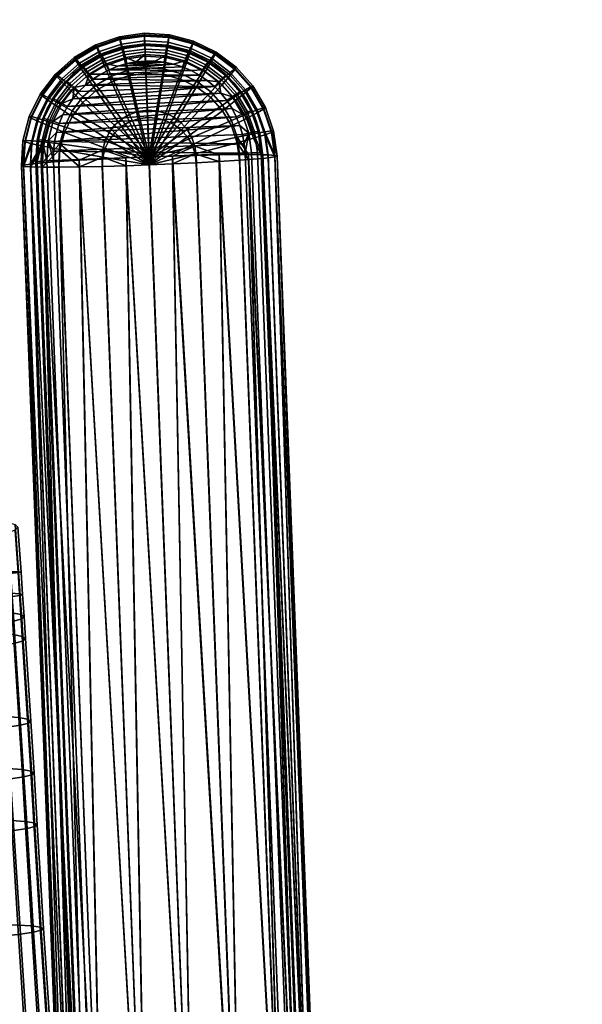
# Model space of a CAD drawing. Header units: millimetres. Extents: x -347 to 347, y -351 to 323.
# Tile 123 of 165: x 249 to 346, y 25 to 195. Entities that reach past the tile are written whole.
import ezdxf

# ---------------------------------------------------------------- set-up
doc = ezdxf.new("R2010")
doc.units = ezdxf.units.MM
doc.header["$MEASUREMENT"] = 0
for name, color, linetype in [('kolecka', 250, 'Continuous'), ('podrucky', 7, 'Continuous'), ('podrucky doplnky', 251, 'Continuous'), ('sedak', 251, 'Continuous')]:
    doc.layers.add(name, color=color, linetype=linetype)

msp = doc.modelspace()

# ---------------------------------------------------------------- meshes
at = {"layer": 'kolecka'}
mesh = msp.add_polyface(dxfattribs=at)
corners = [(193.84, 262.47, 30.25), (192.19, 262.6, 30.33), (192.39, 262.79, 26.13), (194.05, 262.68, 26.09), (195.59, 262.36, 30.19), (195.75, 262.6, 26.06), (195.42, 262.45, 34.33), (193.63, 262.63, 34.41), (197.41, 262.29, 30.15), (197.5, 262.54, 26.04), (197.31, 262.33, 34.27), (197.22, 262.46, 38.39), (195.26, 262.67, 38.45), (199.26, 262.26, 30.14), (199.26, 262.52, 26.03), (199.26, 262.28, 34.26), (199.26, 262.39, 38.37), (199.26, 262.54, 42.49), (197.13, 262.66, 42.51), (201.11, 262.29, 30.15), (201.02, 262.54, 26.04), (201.2, 262.33, 34.27), (201.3, 262.46, 38.39), (201.39, 262.66, 42.51), (202.93, 262.36, 30.19), (202.76, 262.6, 26.06), (203.1, 262.45, 34.33), (203.26, 262.67, 38.45), (204.68, 262.47, 30.25), (204.47, 262.68, 26.09), (204.88, 262.63, 34.41), (331.41, -56.34, 32.2), (331.41, -56.28, 28.71), (313.41, -56.28, 28.71), (313.41, -56.34, 32.2), (331.41, -56.8, 35.67), (313.41, -56.8, 35.67), (311.41, -56.76, 24.54), (300.41, -56.76, 24.54), (300.41, -56.38, 27.3), (311.41, -56.26, 30), (300.41, -56.26, 30), (300.41, -56.38, 32.7), (311.41, -56.76, 35.46), (299.3, -56.47, 30), (299.3, -57.04, 35.81), (333.41, -56.76, 24.54), (333.41, -56.26, 30), (344.41, -56.38, 27.3), (344.41, -56.76, 24.54), (333.41, -56.76, 35.46), (344.41, -56.38, 32.7), (344.41, -56.26, 30), (344.41, -56.76, 35.46), (345.51, -56.47, 30), (345.51, -57, 24.42)]
mesh.append_faces([[corners[k] for k in face] for face in [(0, 1, 2, 3), (4, 0, 3, 5), (6, 7, 0, 4), (8, 4, 5, 9), (10, 6, 4, 8), (11, 12, 6, 10), (13, 8, 9, 14), (15, 10, 8, 13), (16, 11, 10, 15), (17, 18, 11, 16), (19, 13, 14, 20), (21, 15, 13, 19), (22, 16, 15, 21), (23, 17, 16, 22), (24, 19, 20, 25), (26, 21, 19, 24), (27, 22, 21, 26), (28, 24, 25, 29), (30, 26, 24, 28), (31, 32, 33, 34), (35, 31, 34, 36), (37, 38, 39, 40), (40, 41, 42, 43), (41, 40, 39, 39), (44, 41, 39, 39), (44, 42, 41, 41), (44, 45, 42, 42), (46, 47, 48, 49), (47, 50, 51, 52), (50, 53, 51, 51), (52, 48, 47, 47), (54, 48, 52, 52), (54, 52, 51, 51), (55, 49, 48, 48), (54, 55, 48, 48)]])
at = {"layer": 'podrucky'}
mesh = msp.add_polyface(dxfattribs=at)
corners = [(253.59, 180.74, 625.58), (255.33, 179.55, 623.86), (253.75, 176.32, 624.08), (251.84, 177.14, 625.82), (252.59, 181.48, 627.39), (250.73, 177.68, 627.65), (252.27, 181.8, 629.19), (250.39, 177.93, 629.45), (252.58, 181.73, 631.02), (250.73, 177.93, 631.28), (253.59, 181.24, 632.92), (251.83, 177.65, 633.16), (255.32, 180.3, 634.78), (253.75, 177.06, 635), (257.51, 182.42, 623.67), (259.61, 180.38, 622.21), (257.77, 177.95, 622.37), (256.01, 183.93, 625.36), (255.15, 184.85, 627.16), (254.88, 185.23, 628.96), (255.15, 185.1, 630.79), (256.01, 184.43, 632.7), (257.51, 183.17, 634.59), (259.6, 181.34, 636.32), (257.76, 178.92, 636.48), (261.89, 182.4, 622.07), (266.27, 176.22, 620.26), (265.09, 175.17, 620.33), (260.21, 184.81, 623.51), (259.01, 186.59, 625.18), (258.32, 187.66, 626.97), (258.1, 188.08, 628.77), (258.32, 187.91, 630.6), (259.01, 187.09, 632.53), (260.21, 185.56, 634.43), (261.88, 183.36, 636.18), (266.26, 177.49, 638.82), (265.07, 176.44, 638.89), (264.53, 183.93, 621.97), (267.64, 177.02, 620.21), (263.33, 186.63, 623.38), (262.48, 188.61, 625.04), (261.98, 189.8, 626.83), (261.83, 190.26, 628.62), (261.98, 190.05, 630.46), (262.47, 189.11, 632.39), (263.32, 187.38, 634.3), (264.52, 184.9, 636.08), (267.63, 178.29, 638.76), (267.41, 184.93, 621.9), (269.14, 177.54, 620.18), (266.74, 187.81, 623.31), (266.27, 189.91, 624.96), (265.99, 191.18, 626.74), (265.9, 191.66, 628.53), (265.99, 191.43, 630.37), (266.26, 190.41, 632.3), (266.73, 188.56, 634.23), (267.4, 185.89, 636.01), (269.13, 178.81, 638.73), (270.43, 185.34, 621.88), (270.72, 177.76, 620.16), (270.32, 188.3, 623.28), (270.24, 190.46, 624.92), (270.19, 191.76, 626.7), (270.18, 192.25, 628.49), (270.19, 192.01, 630.33), (270.23, 190.96, 632.27), (270.31, 189.05, 634.2), (270.42, 186.31, 635.98), (270.7, 179.02, 638.71), (272.29, 178.93, 638.72), (273.46, 186.12, 636)]
mesh.append_faces([[corners[k] for k in face] for face in [(0, 1, 2, 3), (4, 0, 3, 5), (6, 4, 5, 7), (8, 6, 7, 9), (10, 8, 9, 11), (12, 10, 11, 13), (14, 15, 16, 1), (17, 14, 1, 0), (18, 17, 0, 4), (19, 18, 4, 6), (20, 19, 6, 8), (21, 20, 8, 10), (22, 21, 10, 12), (23, 22, 12, 24), (25, 26, 27, 15), (28, 25, 15, 14), (29, 28, 14, 17), (30, 29, 17, 18), (31, 30, 18, 19), (32, 31, 19, 20), (33, 32, 20, 21), (34, 33, 21, 22), (35, 34, 22, 23), (36, 35, 23, 37), (38, 39, 26, 25), (40, 38, 25, 28), (41, 40, 28, 29), (42, 41, 29, 30), (43, 42, 30, 31), (44, 43, 31, 32), (45, 44, 32, 33), (46, 45, 33, 34), (47, 46, 34, 35), (48, 47, 35, 36), (49, 50, 39, 38), (51, 49, 38, 40), (52, 51, 40, 41), (53, 52, 41, 42), (54, 53, 42, 43), (55, 54, 43, 44), (56, 55, 44, 45), (57, 56, 45, 46), (58, 57, 46, 47), (59, 58, 47, 48), (60, 61, 50, 49), (62, 60, 49, 51), (63, 62, 51, 52), (64, 63, 52, 53), (65, 64, 53, 54), (66, 65, 54, 55), (67, 66, 55, 56), (68, 67, 56, 57), (69, 68, 57, 58), (70, 69, 58, 59), (71, 72, 69, 70)]])
mesh = msp.add_polyface(dxfattribs=at)
corners = [(273.47, 185.16, 621.89), (272.3, 177.66, 620.17), (270.72, 177.76, 620.16), (270.43, 185.34, 621.88), (273.92, 188.09, 623.29), (270.32, 188.3, 623.28), (274.24, 190.22, 624.94), (270.24, 190.46, 624.92), (274.42, 191.51, 626.72), (270.19, 191.76, 626.7), (274.48, 191.99, 628.51), (270.18, 192.25, 628.49), (274.42, 191.75, 630.35), (270.19, 192.01, 630.33), (274.24, 190.72, 632.29), (270.23, 190.96, 632.27), (273.91, 188.83, 634.21), (270.31, 189.05, 634.2), (273.46, 186.12, 636), (270.42, 186.31, 635.98), (276.42, 184.39, 621.94), (273.84, 177.26, 620.2), (277.41, 187.17, 623.36), (278.12, 189.21, 625.02), (278.53, 190.44, 626.8), (278.65, 190.9, 628.59), (278.52, 190.68, 630.43), (278.11, 189.71, 632.36), (277.41, 187.92, 634.28), (276.41, 185.35, 636.05), (273.82, 178.53, 638.75), (272.29, 178.93, 638.72), (279.17, 183.06, 622.04), (275.27, 176.57, 620.25), (280.66, 185.6, 623.47), (281.73, 187.46, 625.14), (282.34, 188.59, 626.93), (282.53, 189.02, 628.72), (282.34, 188.83, 630.56), (281.72, 187.96, 632.48), (280.65, 186.35, 634.39), (279.16, 184.02, 636.15), (275.25, 177.83, 638.8), (281.6, 181.22, 622.16), (276.53, 175.61, 620.31), (283.54, 183.42, 623.62), (284.92, 185.04, 625.3), (285.72, 186.03, 627.1), (285.97, 186.42, 628.9), (285.72, 186.28, 630.73), (284.92, 185.54, 632.65), (283.53, 184.17, 634.54), (281.59, 182.19, 636.27), (276.52, 176.88, 638.86), (285.93, 180.73, 623.8), (283.62, 178.95, 622.32), (287.58, 182.05, 625.51), (288.53, 182.86, 627.32), (288.83, 183.2, 629.12), (288.53, 183.11, 630.95), (287.58, 182.55, 632.86), (285.92, 181.48, 634.72), (283.61, 179.91, 636.43), (277.57, 175.69, 638.95), (289.61, 178.59, 625.75), (287.75, 177.62, 624.02), (290.68, 179.21, 627.57), (291.01, 179.49, 629.38), (290.67, 179.46, 631.2), (289.6, 179.1, 633.09), (287.75, 178.37, 634.94), (285.15, 177.28, 636.61)]
mesh.append_faces([[corners[k] for k in face] for face in [(0, 1, 2, 3), (4, 0, 3, 5), (6, 4, 5, 7), (8, 6, 7, 9), (10, 8, 9, 11), (12, 10, 11, 13), (14, 12, 13, 15), (16, 14, 15, 17), (18, 16, 17, 19), (20, 21, 1, 0), (22, 20, 0, 4), (23, 22, 4, 6), (24, 23, 6, 8), (25, 24, 8, 10), (26, 25, 10, 12), (27, 26, 12, 14), (28, 27, 14, 16), (29, 28, 16, 18), (30, 29, 18, 31), (32, 33, 21, 20), (34, 32, 20, 22), (35, 34, 22, 23), (36, 35, 23, 24), (37, 36, 24, 25), (38, 37, 25, 26), (39, 38, 26, 27), (40, 39, 27, 28), (41, 40, 28, 29), (42, 41, 29, 30), (43, 44, 33, 32), (45, 43, 32, 34), (46, 45, 34, 35), (47, 46, 35, 36), (48, 47, 36, 37), (49, 48, 37, 38), (50, 49, 38, 39), (51, 50, 39, 40), (52, 51, 40, 41), (53, 52, 41, 42), (54, 55, 43, 45), (56, 54, 45, 46), (57, 56, 46, 47), (58, 57, 47, 48), (59, 58, 48, 49), (60, 59, 49, 50), (61, 60, 50, 51), (62, 61, 51, 52), (63, 62, 52, 53), (64, 65, 54, 56), (66, 64, 56, 57), (67, 66, 57, 58), (68, 67, 58, 59), (69, 68, 59, 60), (70, 69, 60, 61), (71, 70, 61, 62)]])
mesh = msp.add_polyface(dxfattribs=at)
corners = [(253.75, 176.32, 624.08), (256.44, 175.22, 622.56), (255.66, 172.27, 622.76), (252.84, 172.83, 624.32), (251.84, 177.14, 625.82), (250.82, 173.27, 626.08), (250.73, 177.68, 627.65), (249.66, 173.59, 627.93), (250.39, 177.93, 629.45), (249.3, 173.77, 629.74), (250.73, 177.93, 631.28), (249.66, 173.83, 631.56), (251.83, 177.65, 633.16), (250.82, 173.78, 633.43), (253.75, 177.06, 635), (252.83, 173.58, 635.24), (256.43, 176.18, 636.67), (255.65, 173.24, 636.87), (263.42, 173.75, 639.07), (263.02, 172.22, 639.17), (257.77, 177.95, 622.37), (264.13, 173.91, 620.42), (263.43, 172.49, 620.52), (255.33, 179.55, 623.86), (257.76, 178.92, 636.48), (255.32, 180.3, 634.78), (264.11, 175.18, 638.97), (271.01, 171, 639.97), (259.61, 180.38, 622.21), (265.09, 175.17, 620.33), (265.07, 176.44, 638.89), (259.6, 181.34, 636.32), (266.27, 176.22, 620.26), (271.03, 169.64, 620.01), (266.26, 177.49, 638.82), (267.64, 177.02, 620.21), (267.63, 178.29, 638.76), (269.14, 177.54, 620.18), (269.13, 178.81, 638.73), (270.72, 177.76, 620.16), (270.7, 179.02, 638.71), (272.3, 177.66, 620.17), (272.29, 178.93, 638.72), (273.84, 177.26, 620.2), (273.82, 178.53, 638.75), (275.27, 176.57, 620.25), (275.25, 177.83, 638.8), (276.53, 175.61, 620.31), (276.52, 176.88, 638.86), (277.58, 174.43, 620.39), (283.62, 178.95, 622.32), (281.6, 181.22, 622.16), (277.57, 175.69, 638.95), (285.16, 176.32, 622.5), (278.39, 173.06, 620.49), (287.75, 177.62, 624.02), (285.93, 180.73, 623.8), (278.37, 174.33, 639.04), (285.15, 177.28, 636.61), (283.61, 179.91, 636.43), (286.16, 173.45, 622.7), (278.9, 171.56, 620.59), (288.93, 174.22, 624.25), (290.92, 174.81, 626.01), (289.61, 178.59, 625.75), (292.06, 175.21, 627.85), (290.68, 179.21, 627.57), (292.42, 175.42, 629.66), (291.01, 179.49, 629.38), (292.06, 175.46, 631.48), (290.67, 179.46, 631.2), (290.91, 175.32, 633.35), (289.6, 179.1, 633.09), (288.93, 174.96, 635.17), (287.75, 178.37, 634.94), (286.15, 174.41, 636.81), (278.89, 172.83, 639.14), (292.64, 171.02, 628.13), (293.01, 171.16, 629.95), (292.64, 171.27, 631.76), (291.46, 171.35, 633.62)]
mesh.append_faces([[corners[k] for k in face] for face in [(0, 1, 2, 3), (4, 0, 3, 5), (6, 4, 5, 7), (8, 6, 7, 9), (10, 8, 9, 11), (12, 10, 11, 13), (14, 12, 13, 15), (16, 14, 15, 17), (18, 16, 17, 19), (20, 21, 22, 1), (23, 20, 1, 0), (24, 25, 14, 16), (26, 24, 16, 18), (27, 26, 18, 18), (28, 29, 21, 20), (30, 31, 24, 26), (27, 30, 26, 26), (32, 33, 29, 29), (27, 34, 30, 30), (35, 33, 32, 32), (27, 36, 34, 34), (37, 33, 35, 35), (27, 38, 36, 36), (39, 33, 37, 37), (27, 40, 38, 38), (41, 33, 39, 39), (27, 42, 40, 40), (43, 33, 41, 41), (27, 44, 42, 42), (45, 33, 43, 43), (27, 46, 44, 44), (47, 33, 45, 45), (27, 48, 46, 46), (49, 33, 47, 47), (50, 49, 47, 51), (27, 52, 48, 48), (53, 54, 49, 50), (55, 53, 50, 56), (57, 58, 59, 52), (27, 57, 52, 52), (60, 61, 54, 53), (62, 60, 53, 55), (63, 62, 55, 64), (65, 63, 64, 66), (67, 65, 66, 68), (69, 67, 68, 70), (71, 69, 70, 72), (73, 71, 72, 74), (75, 73, 74, 58), (76, 75, 58, 57), (65, 77, 63, 63), (67, 78, 65, 65), (69, 78, 67, 67), (71, 79, 69, 69), (80, 79, 71, 71)]])
mesh = msp.add_polyface(dxfattribs=at)
corners = [(294.38, -31.42, 650.86), (286.56, 171.39, 637.01), (283.04, 171.35, 638.32), (288.08, 171.4, 636.25), (297.24, -31.43, 649.26), (290.55, 171.38, 634.53), (299.28, -31.48, 647.47), (292.64, 171.27, 631.76), (291.46, 171.35, 633.62), (263.43, 172.49, 620.52), (271.03, 169.64, 620.01), (263.03, 170.95, 620.62), (256.44, 175.22, 622.56), (255.66, 172.27, 622.76), (271.01, 171, 639.97), (263.42, 173.75, 639.07), (263.02, 172.22, 639.17), (264.13, 173.91, 620.42), (265.09, 175.17, 620.33), (278.39, 173.06, 620.49), (277.58, 174.43, 620.39), (278.9, 171.56, 620.59), (278.89, 172.83, 639.14), (278.37, 174.33, 639.04), (267.03, 169.49, 620.19), (262.94, 169.37, 620.73), (259, 169.28, 621.66), (255.48, 169.24, 622.96), (252.62, 169.24, 624.56), (252.84, 172.83, 624.32), (250.58, 169.28, 626.36), (250.82, 173.27, 626.08), (249.41, 169.36, 628.21), (249.04, 169.47, 630.03), (249.66, 173.59, 627.93), (249.3, 173.77, 629.74), (250.82, 173.78, 633.43), (249.4, 169.61, 631.85), (250.58, 169.78, 633.7), (249.66, 173.83, 631.56), (252.83, 173.58, 635.24), (252.62, 169.98, 635.48), (255.65, 173.24, 636.87), (255.47, 170.2, 637.07), (258.99, 170.42, 638.36), (262.92, 170.64, 639.28), (267.01, 170.83, 639.81), (275.03, 169.8, 620.17), (286.16, 173.45, 622.7), (286.57, 170.43, 622.91), (283.06, 170.21, 621.62), (288.93, 174.22, 624.25), (290.55, 170.75, 625.37), (288.09, 170.54, 623.67), (290.92, 174.81, 626.01), (291.46, 170.85, 626.28), (279.12, 169.99, 620.7), (292.06, 175.21, 627.85), (293.01, 171.16, 629.95), (292.64, 171.02, 628.13), (292.06, 175.46, 631.48), (288.93, 174.96, 635.17), (290.91, 175.32, 633.35), (286.15, 174.41, 636.81), (275.01, 171.14, 639.79), (279.11, 171.26, 639.25)]
mesh.append_faces([[corners[k] for k in face] for face in [(0, 1, 2, 2), (3, 4, 5, 5), (6, 7, 8, 8), (9, 10, 11, 11), (12, 9, 11, 13), (14, 15, 16, 16), (17, 10, 9, 9), (18, 10, 17, 17), (19, 10, 20, 20), (21, 10, 19, 19), (14, 22, 23, 23), (11, 24, 25, 25), (13, 26, 27, 27), (13, 27, 28, 28), (26, 11, 25, 25), (26, 13, 11, 11), (10, 24, 11, 11), (13, 28, 29, 29), (28, 30, 29, 29), (29, 30, 31, 31), (31, 30, 32, 32), (33, 34, 32, 32), (31, 32, 34, 34), (34, 33, 35, 35), (36, 37, 38, 38), (37, 39, 33, 33), (40, 38, 41, 41), (42, 43, 44, 44), (43, 42, 41, 41), (37, 36, 39, 39), (35, 33, 39, 39), (38, 40, 36, 36), (40, 41, 42, 42), (42, 44, 16, 16), (16, 45, 46, 46), (46, 14, 16, 16), (16, 44, 45, 45), (21, 47, 10, 10), (48, 49, 50, 21), (51, 52, 53, 48), (54, 55, 52, 51), (47, 21, 56, 56), (21, 50, 56, 56), (57, 58, 59, 59), (54, 59, 55, 55), (48, 53, 49, 49), (60, 7, 58, 58), (61, 5, 8, 62), (22, 2, 1, 63), (14, 64, 22, 22), (63, 3, 5, 61), (63, 1, 3, 3), (22, 65, 2, 2), (22, 64, 65, 65)]])
mesh = msp.add_polyface(dxfattribs=at)
corners = [(270.76, -33.49, 634.58), (267.03, 169.49, 620.19), (278.85, -33.23, 633.86), (259, 169.28, 621.66), (263.3, -33.62, 636.81), (255.48, 169.24, 622.96), (271.03, 169.64, 620.01), (262.94, 169.37, 620.73), (260.44, -33.62, 638.41), (257.22, -33.48, 642.06), (250.58, 169.28, 626.36), (258.4, -33.57, 640.2), (256.86, -33.37, 643.88), (249.04, 169.47, 630.03), (249.41, 169.36, 628.21), (252.62, 169.24, 624.56), (257.22, -33.22, 645.69), (249.4, 169.61, 631.85), (258.4, -33.05, 647.55), (250.58, 169.78, 633.7), (260.43, -32.84, 649.33), (252.62, 169.98, 635.48), (255.47, 170.2, 637.07), (263.29, -32.62, 650.92), (258.99, 170.42, 638.36), (267.01, 170.83, 639.81), (270.74, -32.17, 653.13), (278.83, -31.81, 653.81), (262.92, 170.64, 639.28), (271.01, 171, 639.97), (299.28, -32, 640.13), (292.64, 171.02, 628.13), (300.46, -31.82, 641.98), (290.55, 170.75, 625.37), (291.46, 170.85, 626.28), (297.24, -32.2, 638.35), (293.01, 171.16, 629.95), (300.82, -31.68, 643.8), (288.09, 170.54, 623.67), (294.39, -32.43, 636.76), (275.03, 169.8, 620.17), (286.94, -32.87, 634.55), (279.12, 169.99, 620.7), (286.57, 170.43, 622.91), (283.06, 170.21, 621.62), (275.01, 171.14, 639.79), (286.92, -31.55, 653.1), (279.11, 171.26, 639.25), (283.04, 171.35, 638.32), (288.08, 171.4, 636.25), (286.56, 171.39, 637.01), (294.38, -31.42, 650.86), (292.64, 171.27, 631.76), (299.28, -31.48, 647.47), (300.45, -31.56, 645.61), (290.55, 171.38, 634.53), (297.24, -31.43, 649.26), (291.46, 171.35, 633.62)]
mesh.append_faces([[corners[k] for k in face] for face in [(0, 1, 2, 2), (3, 0, 4, 4), (3, 4, 5, 5), (1, 6, 2, 2), (7, 1, 0, 0), (7, 0, 3, 3), (5, 4, 8, 8), (9, 10, 11, 11), (9, 12, 13, 13), (13, 14, 9, 9), (5, 8, 15, 15), (11, 10, 15, 15), (9, 14, 10, 10), (11, 15, 8, 8), (16, 13, 12, 12), (17, 13, 16, 16), (18, 17, 16, 16), (19, 17, 18, 18), (20, 21, 19, 19), (22, 21, 23, 23), (18, 20, 19, 19), (22, 23, 24, 24), (25, 26, 27, 27), (24, 23, 26, 26), (28, 24, 26, 26), (25, 28, 26, 26), (25, 27, 29, 29), (20, 23, 21, 21), (30, 31, 32, 32), (33, 34, 30, 30), (33, 30, 35, 35), (36, 37, 32, 32), (31, 36, 32, 32), (31, 30, 34, 34), (38, 35, 39, 39), (40, 41, 2, 2), (2, 6, 40, 40), (42, 41, 40, 40), (33, 35, 38, 38), (39, 43, 38, 38), (44, 43, 39, 39), (44, 41, 42, 42), (39, 41, 44, 44), (27, 45, 29, 29), (45, 27, 46, 46), (47, 45, 46, 46), (48, 47, 46, 46), (49, 50, 51, 51), (46, 51, 48, 48), (52, 53, 54, 54), (55, 56, 53, 53), (57, 55, 53, 53), (52, 54, 36, 36), (37, 36, 54, 54), (51, 56, 49, 49)]])
at = {"layer": 'podrucky doplnky'}
mesh = msp.add_polyface(dxfattribs=at)
corners = [(263.66, 186.98, 639.29), (263.23, 187.86, 638.56), (260.08, 186.02, 638.68), (260.68, 185.24, 639.41), (266.68, 189.05, 638.48), (266.53, 189.63, 637.42), (262.95, 188.39, 637.5), (266.92, 188.11, 639.22), (270.3, 189.55, 638.45), (270.27, 190.14, 637.39), (270.34, 188.58, 639.19), (264.64, 189.22, 636.34), (262.87, 188.51, 636.39), (261.17, 187.63, 636.45), (268.36, 190.11, 636.28), (266.48, 189.76, 636.31), (265.62, 186.6, 639.53), (267.18, 187.05, 639.5), (262.68, 185.25, 639.62), (264.12, 186, 639.57), (261.33, 184.36, 639.68), (268.77, 187.35, 639.48), (270.38, 187.49, 639.47), (270.27, 190.28, 636.27), (272, 187.47, 639.47), (273.61, 187.3, 639.49), (275.19, 186.97, 639.51), (260.06, 183.35, 639.75), (280.98, 184.16, 639.71), (278.23, 185.85, 639.59), (282.22, 183.12, 639.78), (258.91, 182.22, 639.82), (257.87, 180.99, 639.91), (256.95, 179.65, 640), (283.36, 181.97, 639.86), (256.17, 178.24, 640.09), (284.37, 180.71, 639.94), (266.73, 189.71, 634.81), (266.74, 189.61, 633.31), (263.15, 188.43, 633.39), (263.15, 188.53, 634.88), (270.27, 190.17, 634.78), (270.27, 190.07, 633.28)]
mesh.append_faces([[corners[k] for k in face] for face in [(0, 1, 2, 3), (4, 5, 6, 1), (7, 4, 1, 0), (8, 9, 5, 4), (10, 8, 4, 7), (6, 11, 12, 12), (6, 12, 13, 13), (5, 14, 15, 15), (5, 9, 14, 14), (11, 6, 5, 5), (15, 11, 5, 5), (0, 16, 17, 7), (3, 18, 19, 0), (3, 20, 18, 18), (21, 22, 10, 10), (21, 7, 17, 17), (16, 0, 19, 19), (7, 21, 10, 10), (14, 9, 23, 23), (24, 21, 17, 17), (17, 16, 25, 25), (26, 16, 19, 19), (27, 28, 20, 20), (29, 19, 18, 18), (30, 27, 31, 31), (32, 33, 34, 34), (35, 36, 33, 33), (32, 30, 31, 31), (24, 22, 21, 21), (37, 38, 39, 40), (41, 42, 38, 37), (12, 11, 40, 40), (41, 37, 14, 14), (15, 14, 37, 37), (37, 11, 15, 15), (11, 37, 40, 40), (23, 41, 14, 14), (40, 13, 12, 12)]])
mesh = msp.add_polyface(dxfattribs=at)
corners = [(273.94, 189.33, 638.47), (274.05, 189.92, 637.41), (270.27, 190.14, 637.39), (270.3, 189.55, 638.45), (273.78, 188.37, 639.2), (270.34, 188.58, 639.19), (277.47, 188.41, 638.53), (277.71, 188.96, 637.48), (277.12, 187.5, 639.26), (280.22, 185.99, 639.37), (280.76, 186.81, 638.64), (274.08, 190.05, 636.29), (272.18, 190.26, 636.28), (275.96, 189.66, 636.32), (279.54, 188.33, 636.41), (277.78, 189.08, 636.36), (270.27, 190.28, 636.27), (270.38, 187.49, 639.47), (272, 187.47, 639.47), (273.61, 187.3, 639.49), (275.19, 186.97, 639.51), (276.74, 186.48, 639.54), (278.23, 185.85, 639.59), (279.65, 185.07, 639.64), (261.33, 184.36, 639.68), (280.98, 184.16, 639.71), (282.22, 183.12, 639.78), (260.06, 183.35, 639.75), (262.68, 185.25, 639.62), (265.62, 186.6, 639.53), (264.12, 186, 639.57), (257.87, 180.99, 639.91), (283.36, 181.97, 639.86), (256.95, 179.65, 640), (284.37, 180.71, 639.94), (256.17, 178.24, 640.09), (285.26, 179.35, 640.04), (267.18, 187.05, 639.5), (273.83, 189.99, 634.79), (273.83, 189.88, 633.3), (270.27, 190.07, 633.28), (270.27, 190.17, 634.78), (277.49, 189.08, 634.86), (277.49, 188.98, 633.36)]
mesh.append_faces([[corners[k] for k in face] for face in [(0, 1, 2, 3), (4, 0, 3, 5), (6, 7, 1, 0), (8, 6, 0, 4), (9, 10, 6, 8), (1, 11, 12, 12), (1, 13, 11, 11), (7, 14, 15, 15), (7, 15, 13, 13), (1, 12, 2, 2), (7, 13, 1, 1), (16, 2, 12, 12), (5, 17, 18, 4), (19, 4, 18, 18), (4, 19, 20, 8), (8, 21, 22, 9), (8, 20, 21, 21), (23, 24, 25, 25), (26, 25, 27, 27), (23, 22, 28, 28), (29, 20, 19, 19), (20, 30, 21, 21), (22, 21, 30, 30), (31, 32, 26, 26), (33, 34, 32, 32), (35, 36, 34, 34), (18, 37, 19, 19), (28, 24, 23, 23), (38, 39, 40, 41), (42, 43, 39, 38), (12, 38, 41, 41), (38, 13, 42, 42), (12, 11, 38, 38), (16, 12, 41, 41), (11, 13, 38, 38), (42, 15, 14, 14), (42, 13, 15, 15)]])
mesh = msp.add_polyface(dxfattribs=at)
corners = [(255.15, 180.7, 639.04), (254.58, 180.98, 638), (252.92, 177.59, 638.23), (253.55, 177.42, 639.26), (256.01, 180.21, 639.75), (254.5, 177.12, 639.96), (257.35, 183.6, 638.85), (256.86, 183.99, 637.8), (258.1, 182.96, 639.56), (260.08, 186.02, 638.68), (259.69, 186.49, 637.63), (260.68, 185.24, 639.41), (263.23, 187.86, 638.56), (262.95, 188.39, 637.5), (254.4, 181.01, 636.89), (253.48, 179.34, 637.01), (255.48, 182.59, 636.79), (256.71, 184.05, 636.69), (258.07, 185.39, 636.6), (261.17, 187.63, 636.45), (259.57, 186.58, 636.52), (256.95, 179.65, 640), (257.87, 180.99, 639.91), (258.91, 182.22, 639.82), (260.06, 183.35, 639.75), (261.33, 184.36, 639.68), (254.3, 180.74, 635.41), (254.3, 180.64, 633.91), (252.62, 177.09, 634.15), (252.62, 177.19, 635.65), (256.71, 183.95, 635.19), (256.71, 183.85, 633.7), (259.73, 186.6, 635.01), (259.73, 186.49, 633.52), (263.15, 188.53, 634.88), (263.15, 188.43, 633.39)]
mesh.append_faces([[corners[k] for k in face] for face in [(0, 1, 2, 3), (4, 0, 3, 5), (6, 7, 1, 0), (8, 6, 0, 4), (9, 10, 7, 6), (11, 9, 6, 8), (12, 13, 10, 9), (1, 14, 15, 15), (2, 1, 15, 15), (1, 16, 14, 14), (7, 17, 16, 16), (7, 18, 17, 17), (10, 19, 20, 20), (10, 20, 18, 18), (10, 18, 7, 7), (13, 19, 10, 10), (1, 7, 16, 16), (21, 22, 4, 4), (23, 8, 22, 22), (4, 22, 8, 8), (24, 8, 23, 23), (25, 11, 24, 24), (8, 24, 11, 11), (26, 27, 28, 29), (30, 31, 27, 26), (32, 33, 31, 30), (34, 35, 33, 32), (29, 15, 26, 26), (26, 16, 30, 30), (32, 19, 34, 34), (30, 18, 32, 32), (30, 17, 18, 18), (30, 16, 17, 17), (32, 20, 19, 19), (32, 18, 20, 20), (26, 15, 14, 14), (14, 16, 26, 26)]])
mesh = msp.add_polyface(dxfattribs=at)
corners = [(280.76, 186.81, 638.64), (281.11, 187.31, 637.59), (277.71, 188.96, 637.48), (277.47, 188.41, 638.53), (283.67, 184.61, 638.8), (284.12, 185.03, 637.75), (282.97, 183.91, 639.51), (280.22, 185.99, 639.37), (286.09, 181.89, 638.98), (286.63, 182.21, 637.94), (285.26, 181.34, 639.69), (287.93, 178.75, 639.2), (288.54, 178.95, 638.17), (287.01, 178.37, 639.89), (282.8, 186.34, 636.55), (281.22, 187.42, 636.48), (279.54, 188.33, 636.41), (285.6, 183.75, 636.73), (284.26, 185.11, 636.64), (286.8, 182.26, 636.83), (287.85, 180.66, 636.94), (288.73, 178.97, 637.06), (279.65, 185.07, 639.64), (280.98, 184.16, 639.71), (282.22, 183.12, 639.78), (283.36, 181.97, 639.86), (278.23, 185.85, 639.59), (284.37, 180.71, 639.94), (285.26, 179.35, 640.04), (281.05, 187.41, 634.97), (281.05, 187.31, 633.48), (277.49, 188.98, 633.36), (277.49, 189.08, 634.86), (284.27, 185.01, 635.14), (284.27, 184.91, 633.64), (286.92, 182, 635.35), (286.92, 181.9, 633.85), (288.86, 178.59, 635.58), (288.86, 178.48, 634.09)]
mesh.append_faces([[corners[k] for k in face] for face in [(0, 1, 2, 3), (4, 5, 1, 0), (6, 4, 0, 7), (8, 9, 5, 4), (10, 8, 4, 6), (11, 12, 9, 8), (13, 11, 8, 10), (1, 14, 15, 15), (1, 15, 16, 16), (5, 17, 18, 18), (5, 18, 14, 1), (9, 19, 17, 5), (16, 2, 1, 1), (9, 20, 19, 19), (12, 21, 20, 20), (12, 20, 9, 9), (7, 22, 23, 6), (6, 24, 25, 25), (24, 6, 23, 23), (22, 7, 26, 26), (25, 10, 6, 6), (10, 27, 28, 13), (25, 27, 10, 10), (29, 30, 31, 32), (33, 34, 30, 29), (35, 36, 34, 33), (37, 38, 36, 35), (16, 29, 32, 32), (33, 29, 14, 14), (33, 17, 35, 35), (20, 37, 35, 35), (29, 15, 14, 14), (33, 18, 17, 17), (33, 14, 18, 18), (29, 16, 15, 15), (37, 20, 21, 21), (35, 19, 20, 20), (35, 17, 19, 19)]])
mesh = msp.add_polyface(dxfattribs=at)
corners = [(253.55, 177.42, 639.26), (252.92, 177.59, 638.23), (251.97, 173.94, 638.48), (252.62, 173.9, 639.5), (254.5, 177.12, 639.96), (253.63, 173.79, 640.18), (289.12, 175.3, 639.44), (289.77, 175.39, 638.41), (288.54, 178.95, 638.17), (287.93, 178.75, 639.2), (288.13, 175.11, 640.12), (287.01, 178.37, 639.89), (252.73, 177.58, 637.13), (252.15, 175.76, 637.25), (253.48, 179.34, 637.01), (251.76, 173.89, 637.38), (255.05, 175.21, 640.3), (255.54, 176.75, 640.19), (256.17, 178.24, 640.09), (256.95, 179.65, 640), (256.01, 180.21, 639.75), (254.72, 173.63, 640.41), (289.98, 175.36, 637.31), (289.44, 177.2, 637.18), (288.73, 178.97, 637.06), (289.62, 171.7, 639.68), (290.29, 171.65, 638.67), (290.5, 171.58, 637.56), (286, 177.92, 640.14), (286.61, 176.42, 640.24), (285.26, 179.35, 640.04), (287.06, 174.87, 640.34), (287.36, 173.28, 640.45), (252.62, 177.19, 635.65), (252.62, 177.09, 634.15), (251.72, 173.43, 634.4), (251.72, 173.53, 635.9), (290.04, 175.01, 635.83), (290.04, 174.91, 634.33), (288.86, 178.48, 634.09), (288.86, 178.59, 635.58)]
mesh.append_faces([[corners[k] for k in face] for face in [(0, 1, 2, 3), (4, 0, 3, 5), (6, 7, 8, 9), (10, 6, 9, 11), (1, 12, 13, 13), (1, 14, 12, 12), (2, 13, 15, 15), (2, 1, 13, 13), (5, 16, 17, 4), (4, 18, 19, 20), (18, 4, 17, 17), (16, 5, 21, 21), (7, 22, 23, 23), (8, 23, 24, 24), (7, 23, 8, 8), (6, 25, 26, 7), (22, 7, 27, 27), (11, 28, 29, 10), (11, 30, 28, 28), (10, 29, 31, 31), (32, 10, 31, 31), (21, 31, 29, 29), (31, 21, 32, 32), (28, 16, 29, 29), (30, 17, 28, 28), (18, 17, 30, 30), (21, 29, 16, 16), (16, 28, 17, 17), (33, 34, 35, 36), (37, 38, 39, 40), (13, 33, 36, 36), (40, 23, 37, 37), (27, 37, 22, 22), (33, 13, 12, 12), (12, 14, 33, 33), (36, 15, 13, 13), (37, 23, 22, 22), (40, 24, 23, 23)]])
mesh = msp.add_polyface(dxfattribs=at)
corners = [(297.82, -40.99, 654.17), (298.49, -41.01, 653.15), (298.29, -35.95, 652.84), (297.62, -35.91, 653.86), (298.6, -38.54, 651.91), (298.5, -36.02, 651.74), (259.53, -37.52, 651.81), (259.63, -40.04, 651.99), (259.74, -37.43, 652.91), (262.53, -37.2, 654.8), (262.63, -39.74, 654.97), (295.6, -38.47, 654.91), (295.51, -35.93, 654.74), (296.8, -41, 654.84), (296.61, -35.9, 654.52), (298.51, -36.22, 648.75), (290.5, 171.38, 634.57), (290.5, 171.58, 637.56), (290.29, 171.65, 638.67), (289.62, 171.7, 639.68), (288.6, 171.7, 640.35), (287.5, 171.67, 640.56), (254.53, 170.41, 640.63), (260.41, -37.34, 653.93), (261.42, -37.25, 654.59), (253.42, 170.35, 640.42), (252.41, 170.27, 639.75), (251.74, 170.17, 638.74), (251.53, 170.09, 637.64), (251.53, 169.88, 634.64), (259.53, -37.72, 648.82), (251.97, 173.94, 638.48), (252.62, 173.9, 639.5), (251.76, 173.89, 637.38), (253.63, 173.79, 640.18), (254.54, 172.02, 640.51), (254.72, 173.63, 640.41), (289.77, 175.39, 638.41), (288.13, 175.11, 640.12), (289.12, 175.3, 639.44), (287.36, 173.28, 640.45), (251.72, 173.53, 635.9), (251.72, 173.43, 634.4), (290.04, 174.91, 634.33), (290.04, 175.01, 635.83)]
mesh.append_faces([[corners[k] for k in face] for face in [(0, 1, 2, 3), (2, 4, 5, 5), (6, 7, 8, 8), (9, 10, 11, 11), (11, 12, 9, 9), (13, 3, 14, 14), (13, 14, 12, 12), (15, 16, 17, 5), (3, 2, 18, 19), (14, 3, 19, 20), (18, 2, 5, 17), (21, 12, 14, 20), (12, 21, 22, 9), (23, 24, 25, 26), (8, 23, 26, 27), (25, 24, 9, 22), (28, 6, 8, 27), (6, 28, 29, 30), (28, 27, 31, 31), (31, 27, 32, 32), (33, 28, 31, 31), (26, 32, 27, 27), (34, 25, 22, 22), (25, 34, 32, 32), (35, 34, 22, 22), (32, 26, 25, 25), (34, 35, 36, 36), (37, 18, 17, 17), (38, 20, 19, 39), (38, 21, 20, 20), (38, 40, 21, 21), (35, 21, 40, 40), (21, 35, 22, 22), (36, 35, 40, 40), (29, 28, 41, 42), (33, 41, 28, 28), (17, 16, 43, 44)]])
at = {"layer": 'sedak'}
mesh = msp.add_polyface(dxfattribs=at)
corners = [(244.23, 105.76, 428.47), (246.54, 106.31, 424.15), (246.01, 113.1, 425.3), (243.74, 112.17, 429.54), (241.13, 105.21, 432.19), (240.67, 111.3, 433.18), (237.36, 104.68, 435.2), (236.92, 110.5, 436.1), (233.07, 104.16, 437.46), (232.64, 109.78, 438.27), (228.45, 103.67, 439.05), (228.02, 109.15, 439.75), (233.45, 99.72, 394.01), (228.71, 99.73, 393.27), (228.03, 109.35, 393.84), (232.77, 109.25, 394.59), (237.85, 99.71, 395.46), (237.17, 109.09, 396.05), (241.69, 99.7, 397.74), (241.03, 108.88, 398.34), (244.83, 99.7, 400.86), (244.18, 108.59, 401.47), (247.15, 99.69, 404.72), (246.52, 108.24, 405.34), (248.55, 99.66, 409.16), (247.95, 107.82, 409.78), (249, 99.62, 413.94), (248.44, 107.35, 414.56), (248.49, 99.54, 418.83), (247.96, 106.84, 419.44), (247.03, 99.42, 423.57), (244.69, 99.25, 427.92), (241.56, 99.04, 431.7), (237.77, 98.78, 434.77), (233.47, 98.48, 437.09), (228.85, 98.15, 438.75), (233.77, 94.95, 394.01), (229.03, 94.93, 393.28), (238.16, 95.01, 395.46), (242, 95.12, 397.73), (245.13, 95.26, 400.84), (247.43, 95.42, 404.69), (248.82, 95.6, 409.11), (249.25, 95.77, 413.89), (248.72, 95.91, 418.77), (247.25, 96, 423.51), (244.9, 96.03, 427.86), (241.76, 95.98, 431.65), (237.96, 95.85, 434.73), (233.65, 95.65, 437.07), (229.04, 95.39, 438.75), (241.95, 92.99, 431.67), (245.1, 92.88, 427.89), (238.14, 92.99, 434.76), (223.16, 109.42, 393.53), (223.85, 99.76, 392.96), (224.18, 94.93, 392.97), (224.13, 97.81, 439.95), (224.32, 95.1, 439.98), (223.27, 108.58, 440.79), (223.72, 103.21, 440.18), (212.97, 99.11, 392.47), (212.37, 108.11, 392.9), (216.06, 110.69, 442.51), (216.58, 104.66, 441.76), (217.06, 98.58, 441.48), (217.49, 92.46, 441.62)]
mesh.append_faces([[corners[k] for k in face] for face in [(0, 1, 2, 3), (4, 0, 3, 5), (6, 4, 5, 7), (8, 6, 7, 9), (10, 8, 9, 11), (12, 13, 14, 15), (16, 12, 15, 17), (18, 16, 17, 19), (20, 18, 19, 21), (22, 20, 21, 23), (24, 22, 23, 25), (26, 24, 25, 27), (28, 26, 27, 29), (30, 28, 29, 1), (31, 30, 1, 0), (32, 31, 0, 4), (33, 32, 4, 6), (34, 33, 6, 8), (35, 34, 8, 10), (36, 37, 13, 12), (38, 36, 12, 16), (39, 38, 16, 18), (40, 39, 18, 20), (41, 40, 20, 22), (42, 41, 22, 24), (43, 42, 24, 26), (44, 43, 26, 28), (45, 44, 28, 30), (46, 45, 30, 31), (47, 46, 31, 32), (48, 47, 32, 33), (49, 48, 33, 34), (50, 49, 34, 35), (51, 52, 46, 47), (53, 51, 47, 48), (54, 14, 13, 55), (56, 55, 13, 37), (57, 35, 10, 10), (50, 35, 57, 58), (11, 59, 60, 10), (57, 10, 60, 60), (55, 61, 62, 54), (56, 61, 55, 55), (63, 64, 60, 59), (60, 65, 57, 57), (58, 57, 65, 65), (65, 60, 64, 64), (65, 66, 58, 58)]])
mesh = msp.add_polyface(dxfattribs=at)
corners = [(224.5, 90.09, 393.11), (224.18, 94.93, 392.97), (229.03, 94.93, 393.28), (224.76, 86.24, 393.25), (229.35, 90.11, 393.41), (229.61, 86.27, 393.55), (215.02, 69.03, 443.83), (224.75, 88.7, 440.19), (217.49, 92.46, 441.62), (234.09, 90.18, 394.14), (233.77, 94.95, 394.01), (238.48, 90.31, 395.58), (238.16, 95.01, 395.46), (242.31, 90.54, 397.84), (242, 95.12, 397.73), (245.43, 90.83, 400.94), (245.13, 95.26, 400.84), (247.71, 91.19, 404.77), (247.43, 95.42, 404.69), (249.09, 91.59, 409.18), (248.82, 95.6, 409.11), (249.5, 91.98, 413.94), (249.25, 95.77, 413.89), (248.95, 92.35, 418.81), (248.72, 95.91, 418.77), (247.46, 92.66, 423.54), (247.25, 96, 423.51), (245.1, 92.88, 427.89), (244.9, 96.03, 427.86), (233.83, 92.87, 437.12), (238.14, 92.99, 434.76), (237.96, 95.85, 434.73), (233.65, 95.65, 437.07), (229.22, 92.66, 438.82), (229.04, 95.39, 438.75), (234.35, 86.35, 394.28), (238.73, 86.5, 395.71), (242.56, 86.73, 397.97), (245.68, 87.04, 401.05), (247.96, 87.4, 404.88), (249.33, 87.8, 409.27), (249.74, 88.21, 414.02), (249.19, 88.59, 418.89), (247.7, 88.9, 423.61), (245.33, 89.13, 427.96), (242.18, 89.26, 431.75), (241.95, 92.99, 431.67), (238.38, 89.26, 434.85), (234.07, 89.16, 437.22), (229.46, 88.96, 438.94), (250.1, 74.36, 419.36), (250.66, 74.03, 414.52), (248.6, 74.63, 424.08), (246.23, 74.82, 428.44), (243.08, 74.92, 432.25), (239.28, 74.91, 435.39), (234.99, 74.81, 437.81), (230.38, 74.63, 439.58), (225.22, 79.22, 393.56), (224.5, 92.39, 440.06), (225.68, 74.4, 440.91), (224.32, 95.1, 439.98), (213.54, 90.07, 392.64), (212.97, 99.11, 392.47), (196.45, 90.03, 391.94), (225.68, 72.08, 393.91)]
mesh.append_faces([[corners[k] for k in face] for face in [(0, 1, 2, 2), (3, 0, 4, 4), (0, 2, 4, 4), (3, 4, 5, 5), (6, 7, 8, 8), (9, 4, 2, 10), (11, 9, 10, 12), (13, 11, 12, 14), (15, 13, 14, 16), (17, 15, 16, 18), (19, 17, 18, 20), (21, 19, 20, 22), (23, 21, 22, 24), (25, 23, 24, 26), (27, 25, 26, 28), (29, 30, 31, 32), (33, 29, 32, 34), (35, 5, 4, 9), (36, 35, 9, 11), (37, 36, 11, 13), (38, 37, 13, 15), (39, 38, 15, 17), (40, 39, 17, 19), (41, 40, 19, 21), (42, 41, 21, 23), (43, 42, 23, 25), (44, 43, 25, 27), (45, 44, 27, 46), (47, 45, 46, 30), (48, 47, 30, 29), (49, 48, 29, 33), (50, 51, 41, 42), (52, 50, 42, 43), (53, 52, 43, 44), (54, 53, 44, 45), (55, 54, 45, 47), (56, 55, 47, 48), (57, 56, 48, 49), (5, 58, 3, 3), (59, 7, 49, 33), (49, 7, 60, 57), (33, 34, 61, 59), (62, 1, 0, 0), (62, 0, 3, 3), (58, 62, 3, 3), (63, 1, 62, 62), (64, 62, 65, 65), (8, 59, 61, 61), (59, 8, 7, 7)]])
mesh = msp.add_polyface(dxfattribs=at)
corners = [(235.28, 72.28, 394.92), (230.54, 72.16, 394.2), (229.61, 86.27, 393.55), (234.35, 86.35, 394.28), (239.67, 72.45, 396.34), (238.73, 86.5, 395.71), (243.5, 72.69, 398.57), (242.56, 86.73, 397.97), (246.61, 72.98, 401.63), (245.68, 87.04, 401.05), (248.89, 73.32, 405.42), (247.96, 87.4, 404.88), (250.25, 73.68, 409.79), (249.33, 87.8, 409.27), (250.66, 74.03, 414.52), (249.74, 88.21, 414.02), (235.87, 63.35, 395.39), (231.13, 63.2, 394.67), (240.25, 63.54, 396.8), (244.08, 63.79, 399.02), (247.18, 64.1, 402.07), (249.46, 64.43, 405.84), (250.81, 64.78, 410.19), (251.21, 65.13, 414.91), (250.65, 65.44, 419.74), (250.1, 74.36, 419.36), (249.15, 65.69, 424.45), (248.6, 74.63, 424.08), (246.78, 65.86, 428.81), (246.23, 74.82, 428.44), (243.64, 65.95, 432.63), (243.08, 74.92, 432.25), (239.84, 65.93, 435.78), (239.28, 74.91, 435.39), (235.55, 65.82, 438.23), (234.99, 74.81, 437.81), (230.96, 65.63, 440.03), (230.38, 74.63, 439.58), (236.44, 54.41, 395.87), (231.71, 54.24, 395.16), (240.82, 54.63, 397.27), (244.64, 54.89, 399.48), (247.74, 55.2, 402.51), (250, 55.54, 406.27), (251.35, 55.89, 410.6), (251.75, 56.22, 415.29), (251.19, 56.52, 420.11), (249.69, 56.75, 424.81), (247.32, 56.91, 429.17), (244.18, 56.98, 432.99), (240.4, 56.95, 436.16), (236.12, 56.83, 438.62), (231.53, 56.64, 440.45), (225.68, 72.08, 393.91), (226.27, 63.09, 394.38), (226.85, 54.1, 394.87), (225.22, 79.22, 393.56), (228.03, 36.1, 395.78), (225.68, 74.4, 440.91), (226.26, 65.4, 441.39), (226.85, 56.4, 441.83), (228.03, 38.4, 442.69), (213.54, 90.07, 392.64), (198.59, 51.8, 393.81), (215.02, 69.03, 443.83), (215.77, 57.28, 444.52), (224.75, 88.7, 440.19)]
mesh.append_faces([[corners[k] for k in face] for face in [(0, 1, 2, 3), (4, 0, 3, 5), (6, 4, 5, 7), (8, 6, 7, 9), (10, 8, 9, 11), (12, 10, 11, 13), (14, 12, 13, 15), (16, 17, 1, 0), (18, 16, 0, 4), (19, 18, 4, 6), (20, 19, 6, 8), (21, 20, 8, 10), (22, 21, 10, 12), (23, 22, 12, 14), (24, 23, 14, 25), (26, 24, 25, 27), (28, 26, 27, 29), (30, 28, 29, 31), (32, 30, 31, 33), (34, 32, 33, 35), (36, 34, 35, 37), (38, 39, 17, 16), (40, 38, 16, 18), (41, 40, 18, 19), (42, 41, 19, 20), (43, 42, 20, 21), (44, 43, 21, 22), (45, 44, 22, 23), (46, 45, 23, 24), (47, 46, 24, 26), (48, 47, 26, 28), (49, 48, 28, 30), (50, 49, 30, 32), (51, 50, 32, 34), (52, 51, 34, 36), (53, 1, 17, 54), (55, 54, 17, 39), (1, 53, 56, 56), (39, 57, 55, 55), (1, 56, 2, 2), (37, 58, 59, 36), (36, 59, 60, 52), (61, 52, 60, 60), (62, 56, 53, 53), (63, 53, 54, 54), (58, 64, 59, 59), (60, 59, 64, 65), (64, 58, 66, 66)]])
mesh = msp.add_polyface(dxfattribs=at)
corners = [(237.6, 36.53, 396.77), (232.88, 36.3, 396.07), (231.71, 54.24, 395.16), (236.44, 54.41, 395.87), (241.97, 36.79, 398.15), (240.82, 54.63, 397.27), (245.78, 37.08, 400.34), (244.64, 54.89, 399.48), (248.87, 37.4, 403.35), (247.74, 55.2, 402.51), (251.12, 37.73, 407.08), (250, 55.54, 406.27), (252.46, 38.06, 411.38), (251.35, 55.89, 410.6), (252.85, 38.37, 416.05), (251.75, 56.22, 415.29), (252.28, 38.63, 420.85), (251.19, 56.52, 420.11), (250.79, 38.84, 425.54), (249.69, 56.75, 424.81), (248.43, 38.96, 429.89), (247.32, 56.91, 429.17), (245.3, 39.01, 433.72), (244.18, 56.98, 432.99), (241.53, 38.96, 436.91), (240.4, 56.95, 436.16), (237.26, 38.83, 439.4), (236.12, 56.83, 438.62), (232.69, 38.64, 441.27), (231.53, 56.64, 440.45), (238.78, 18.64, 397.62), (234.05, 18.36, 396.92), (243.15, 18.94, 399), (246.95, 19.26, 401.18), (250.04, 19.59, 404.17), (252.29, 19.93, 407.89), (253.62, 20.24, 412.19), (254.01, 20.52, 416.85), (253.44, 20.76, 421.64), (251.94, 20.93, 426.33), (249.58, 21.02, 430.69), (246.46, 21.04, 434.53), (242.69, 20.98, 437.73), (238.43, 20.84, 440.24), (233.87, 20.64, 442.13), (251.94, -14.84, 432.48), (254.29, -14.87, 428.12), (248.82, -14.87, 436.32), (245.05, -14.98, 439.52), (229.2, 18.11, 396.64), (228.03, 36.1, 395.78), (230.38, 0.11, 397.51), (236.41, -17.51, 398.67), (228.03, 38.4, 442.69), (229.2, 20.41, 443.58), (230.38, 2.41, 444.46), (200.74, 13.57, 395.69), (198.59, 51.8, 393.81), (226.85, 54.1, 394.87), (226.85, 56.4, 441.83), (215.77, 57.28, 444.52), (216.52, 45.48, 445.16), (217.26, 33.68, 445.8), (217.99, 21.88, 446.42), (218.72, 10.06, 447.02), (219.45, -1.77, 447.61)]
mesh.append_faces([[corners[k] for k in face] for face in [(0, 1, 2, 3), (4, 0, 3, 5), (6, 4, 5, 7), (8, 6, 7, 9), (10, 8, 9, 11), (12, 10, 11, 13), (14, 12, 13, 15), (16, 14, 15, 17), (18, 16, 17, 19), (20, 18, 19, 21), (22, 20, 21, 23), (24, 22, 23, 25), (26, 24, 25, 27), (28, 26, 27, 29), (30, 31, 1, 0), (32, 30, 0, 4), (33, 32, 4, 6), (34, 33, 6, 8), (35, 34, 8, 10), (36, 35, 10, 12), (37, 36, 12, 14), (38, 37, 14, 16), (39, 38, 16, 18), (40, 39, 18, 20), (41, 40, 20, 22), (42, 41, 22, 24), (43, 42, 24, 26), (44, 43, 26, 28), (45, 46, 39, 40), (47, 45, 40, 41), (48, 47, 41, 42), (1, 49, 50, 50), (31, 51, 49, 49), (1, 31, 49, 49), (1, 50, 2, 2), (52, 51, 31, 31), (28, 53, 54, 44), (29, 53, 28, 28), (44, 54, 55, 55), (50, 49, 56, 56), (49, 51, 56, 56), (57, 58, 50, 50), (53, 59, 60, 61), (53, 62, 54, 54), (63, 54, 62, 62), (55, 54, 63, 64), (61, 62, 53, 53), (64, 65, 55, 55)]])

doc.saveas('drawing.dxf')
